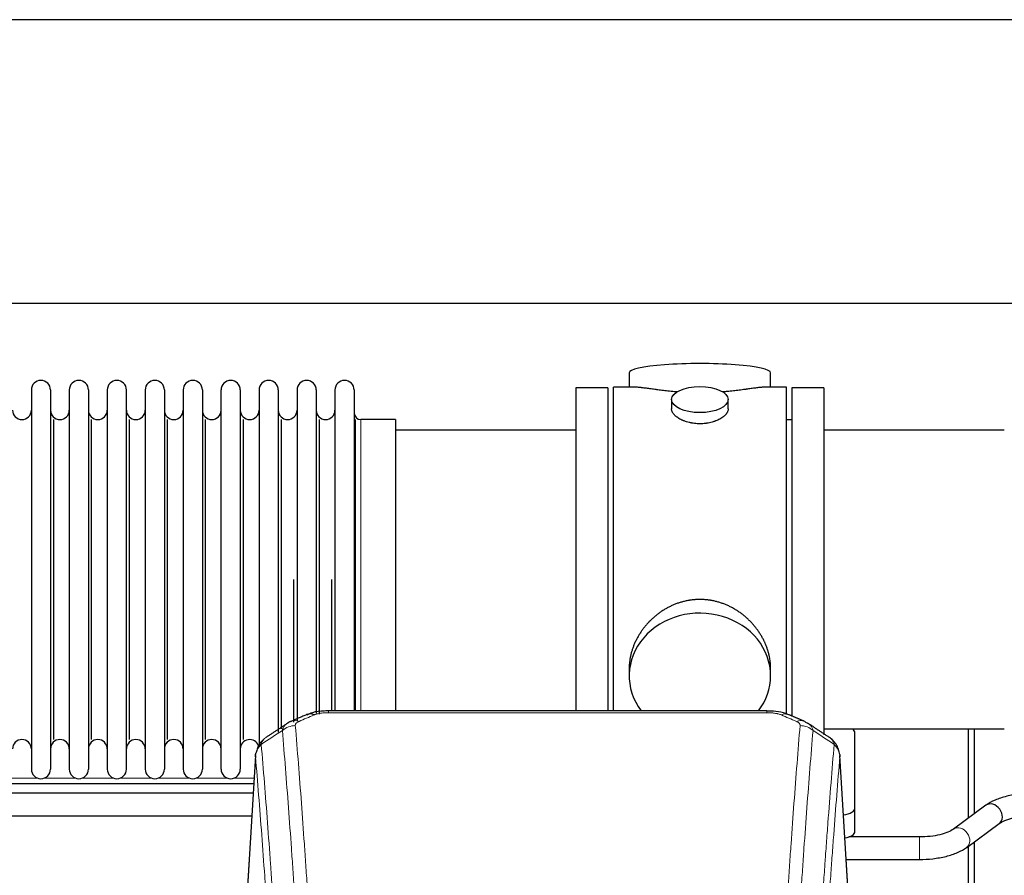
# Model space of a CAD drawing. Header units: inches. Extents: x 0 to 23760, y -13 to 16800.
# Tile 98 of 209: x 3917 to 4441, y 13937 to 14392. Entities that reach past the tile are written whole.
import ezdxf

# ---------------------------------------------------------------- set-up
doc = ezdxf.new("R2010")
doc.units = ezdxf.units.IN
doc.layers.add('254', color=7, linetype='Continuous', true_color=0xffffff)

msp = doc.modelspace()

# ---------------------------------------------------------------- linework, layer by layer
at = {"layer": '254', "color": 2, "linetype": 'Continuous', "lineweight": 25}
for p, q in [((6049.808, 14392.247), (2695.308, 14392.247)), ((6049.808, 14241.222), (2695.308, 14241.222)), ((4241.168, 14204.314), (4241.168, 14196.693)), ((4316.447, 14196.693), (4316.447, 14204.314)), ((3923.008, 14195.163), (3923.008, 13993.363)), ((3933.208, 14195.163), (3933.208, 13993.363)), ((3943.208, 14195.163), (3943.208, 13993.363)), ((3953.408, 14195.163), (3953.408, 13993.363)), ((3963.408, 14195.163), (3963.408, 13993.363)), ((3973.608, 13993.363), (3973.608, 14195.163)), ((3983.608, 14195.163), (3983.608, 13993.363)), ((3993.808, 14195.163), (3993.808, 13993.363)), ((4003.808, 14195.163), (4003.808, 14047.673)), ((4014.008, 14195.163), (4014.008, 14047.673)), ((4024.008, 14047.673), (4024.008, 14195.163)), ((4034.208, 14195.163), (4034.208, 14047.673)), ((4044.208, 14195.163), (4044.208, 14047.673)), ((4054.408, 14195.163), (4054.408, 14047.673)), ((4064.408, 14195.163), (4064.408, 14047.673)), ((4074.608, 14195.163), (4074.608, 14047.673)), ((4084.608, 14195.163), (4084.608, 14047.673)), ((4094.808, 14195.163), (4094.808, 14047.673)), ((4212.808, 14196.263), (4212.808, 14094.263)), ((4229.808, 14196.263), (4212.808, 14196.263)), ((4229.808, 14196.263), (4229.808, 14094.263)), ((4244.154, 14196.693), (4232.808, 14196.693)), ((4232.808, 14094.263), (4232.808, 14196.693)), ((4324.808, 14196.693), (4313.511, 14196.693)), ((4324.808, 14094.263), (4324.808, 14196.693)), ((4344.808, 14196.263), (4327.808, 14196.263)), ((4327.808, 14196.263), (4327.808, 14021.315)), ((4344.808, 14196.263), (4344.808, 14011.608)), ((4263.76, 14190.06), (4263.76, 14185.096)), ((4293.855, 14185.118), (4293.855, 14190.06)), ((3934.891, 14009.113), (3934.891, 14179.413)), ((3955.091, 14009.113), (3955.091, 14179.413)), ((3975.291, 14009.113), (3975.291, 14179.413)), ((3995.491, 14009.113), (3995.491, 14179.413)), ((4015.691, 14009.113), (4015.691, 14179.413)), ((4035.891, 14009.113), (4035.891, 14179.413)), ((4056.091, 14014.729), (4056.091, 14179.413)), ((4076.291, 14022.661), (4076.291, 14179.413)), ((4095.479, 14024.349), (4095.479, 14179.413)), ((4116.808, 14179.413), (4098.308, 14179.413)), ((4116.808, 14179.413), (4116.808, 14054.945)), ((4327.808, 14179.263), (4324.808, 14179.263)), ((4212.808, 14173.763), (4116.808, 14173.763)), ((4440.808, 14173.763), (4344.808, 14173.763)), ((4062.724, 14018.333), (4062.724, 14094.263)), ((4082.924, 14024.344), (4082.924, 14094.263)), ((4212.808, 14094.263), (4212.808, 14024.345)), ((4229.808, 14094.263), (4229.808, 14024.345)), ((4232.808, 14024.343), (4232.808, 14094.263)), ((4324.808, 14022.448), (4324.808, 14094.263)), ((4116.808, 14054.945), (4116.808, 14024.345)), ((4003.808, 14047.673), (4003.808, 13993.363)), ((4014.008, 14047.673), (4014.008, 13993.363)), ((4024.008, 13993.363), (4024.008, 14047.673)), ((4034.208, 14047.673), (4034.208, 13993.363)), ((4044.208, 14047.673), (4044.208, 14005.84)), ((4054.408, 14047.673), (4054.408, 14013.126)), ((4064.408, 14047.673), (4064.408, 14018.959)), ((4074.608, 14047.673), (4074.608, 14022.938)), ((4084.608, 14047.673), (4084.608, 14024.346)), ((4094.808, 14047.673), (4094.808, 14024.346)), ((4241.168, 14047.034), (4241.168, 14043.009)), ((4316.447, 14043.009), (4316.447, 14047.033)), ((4314.394, 14024.348), (4081.222, 14024.348)), ((4344.808, 14014.763), (4440.808, 14014.763)), ((4361.308, 13972.664), (4361.308, 14012.737)), ((4421.818, 13967.347), (4421.818, 14014.761)), ((4424.818, 14014.762), (4424.818, 13969.544)), ((4042.29, 14000.551), (4037.039, 13913.915)), ((4358.576, 13913.915), (4353.325, 14000.552)), ((4041.375, 13985.483), (3801.296, 13985.483)), ((4041.077, 13980.548), (3896.248, 13980.548)), ((4361.308, 13960.245), (4361.308, 13972.664)), ((4431.054, 13974.107), (4413.733, 13961.428)), ((3896.248, 13968.548), (4040.348, 13968.548)), ((4420.821, 13951.745), (4438.142, 13964.424)), ((4395.626, 13957.304), (4358.145, 13957.304)), ((4424.818, 13954.672), (4424.818, 13911.497)), ((4421.818, 13914.497), (4421.818, 13952.475)), ((4356.673, 13945.304), (4395.626, 13945.304))]:
    msp.add_line(p, q, dxfattribs=at)
at = {"layer": '254', "color": 110, "linetype": 'Continuous', "lineweight": 13}
for p, q in [((4098.308, 14179.413), (4098.308, 14054.945)), ((4098.308, 14054.945), (4098.308, 14024.345)), ((4081.222, 14024.348), (4081.222, 14023.396)), ((4314.394, 14023.396), (4081.222, 14023.396)), ((4314.394, 14024.347), (4314.394, 14023.396)), ((4042.292, 13999.929), (4037.044, 13913.34)), ((4358.571, 13913.34), (4353.324, 13999.929)), ((3909.382, 13988.483), (3926.624, 13988.483)), ((3929.573, 13988.483), (3946.815, 13988.483)), ((3949.788, 13988.483), (3967.005, 13988.483)), ((3969.978, 13988.483), (3987.22, 13988.483)), ((3990.168, 13988.483), (4007.411, 13988.483)), ((4010.383, 13988.483), (4027.626, 13988.483)), ((4030.574, 13988.483), (4041.548, 13988.483)), ((4395.626, 13957.304), (4395.626, 13945.304))]:
    msp.add_line(p, q, dxfattribs=at)
at = {"layer": '254', "color": 2, "linetype": 'Continuous', "lineweight": 25}
for centre, radius, start, end in [((3928.108, 14195.163), 5.1, 0, 180), ((3948.308, 14195.163), 5.1, 0, 180), ((3968.508, 14195.163), 5.1, 0, 180), ((3988.708, 14195.163), 5.1, 0, 180), ((4008.908, 14195.163), 5.1, 0, 180), ((4029.108, 14195.163), 5.1, 0, 180), ((4049.308, 14195.163), 5.1, 0, 180), ((4069.508, 14195.163), 5.1, 0, 180), ((4089.708, 14195.163), 5.1, 0, 180), ((3918.008, 14184.413), 5, 180, 0), ((3938.208, 14184.413), 5, 180, 0), ((3958.408, 14184.413), 5, 180, 0), ((3978.608, 14184.413), 5, 180, 0), ((3998.808, 14184.413), 5, 180, 0), ((4019.008, 14184.413), 5, 180, 0), ((4039.208, 14184.413), 5, 180, 0), ((4059.408, 14184.413), 5, 180, 0), ((4079.608, 14184.413), 5, 180, 0), ((4098.308, 14182.913), 3.5, 180, 270), ((3918.008, 14004.113), 5, 0, 180), ((3938.208, 14004.113), 5, 0, 180), ((3958.408, 14004.113), 5, 0, 180), ((3978.608, 14004.113), 5, 0, 180), ((3998.808, 14004.113), 5, 0, 180), ((4019.008, 14004.113), 5, 0, 180), ((4039.208, 14004.113), 5, 19.11094, 180), ((3928.108, 13993.363), 5.1, 180, 0), ((3948.308, 13993.363), 5.1, 180, 0), ((3968.508, 13993.363), 5.1, 180, 0), ((3988.708, 13993.363), 5.1, 180, 0), ((4008.908, 13993.363), 5.1, 180, 0), ((4029.108, 13993.363), 5.1, 180, 0)]:
    msp.add_arc(centre, radius, start, end, dxfattribs=at)
for centre, major_axis, ratio, start_param, end_param in [((4278.808, 14204.314), (37.64, 0), 0.1305262, 0, 3.1415927), ((4278.808, 14043.009), (37.64, 0), 0.8870108, 0, 3.7346664), ((4278.808, 14043.009), (37.64, 0), 0.8870108, 5.6900133, 6.2831853), ((4073.463, 14013.186), (3.953, -9.186), 0.6419268, 2.5510147, 3.1418997), ((4330.161, 14009.728), (3.975, 9.176), 0.6408251, 6.1305215, 6.2828467), ((4353.308, 14012.737), (-8, 0), 0.4617486, 3.1415927, 3.722063), ((4434.598, 13969.266), (-3.544, 4.842), 0.7848856, 3.1416135, 6.283108), ((4353.308, 13972.664), (-8, 0), 0.4617486, 1.81384, 3.1415927), ((4353.308, 13960.245), (-8, 0), 0.4617486, 1.911273, 3.1415927)]:
    msp.add_ellipse(centre, major_axis=major_axis, ratio=ratio, start_param=start_param, end_param=end_param, dxfattribs=at)
msp.add_ellipse((4278.808, 14190.06), major_axis=(15.048, 0), ratio=0.4617486, dxfattribs=at)
at = {"layer": '254', "color": 110, "linetype": 'Continuous', "lineweight": 13}
for centre, major_axis, ratio, start_param, end_param in [((4322.152, 14013.186), (-3.953, -9.186), 0.6419268, 3.1410059, 3.7321706), ((4065.454, 14009.728), (3.975, -9.176), 0.6408251, 2.5472213, 3.141301), ((4330.161, 14009.728), (3.975, 9.176), 0.6408251, 6.2828467, 6.8775566), ((4063.482, 14007.535), (-9.964, -0.842), 0.9013977, 4.6363308, 5.3961502), ((4332.133, 14007.535), (-9.964, 0.842), 0.9013977, 4.0286278, 4.7884472), ((4417.277, 13956.587), (-3.544, 4.842), 0.7848856, 3.1281636, 6.2697562)]:
    msp.add_ellipse(centre, major_axis=major_axis, ratio=ratio, start_param=start_param, end_param=end_param, dxfattribs=at)
at = {"layer": '254', "color": 2, "linetype": 'Continuous', "lineweight": 25}
for points, knots in [([(4266.936, 14194.105), (4266.933, 14194.105), (4266.931, 14194.105), (4266.855, 14194.111), (4266.781, 14194.117), (4266.633, 14194.129), (4266.413, 14194.147), (4265.607, 14194.214), (4264.312, 14194.33), (4262.63, 14194.498), (4260.993, 14194.675), (4259.399, 14194.86), (4257.85, 14195.05), (4256.846, 14195.179), (4256.228, 14195.26), (4256.105, 14195.276), (4255.86, 14195.308), (4255.495, 14195.356), (4255.136, 14195.404), (4254.426, 14195.499), (4253.502, 14195.624), (4252.181, 14195.805), (4250.923, 14195.975), (4249.729, 14196.135), (4248.975, 14196.231), (4248.426, 14196.299), (4248.155, 14196.332), (4247.891, 14196.364), (4247.716, 14196.384), (4247.629, 14196.394), (4247.199, 14196.443), (4246.54, 14196.515), (4245.631, 14196.599), (4244.803, 14196.659), (4244.166, 14196.687), (4243.811, 14196.693), (4243.688, 14196.693)], [0, 0, 0, 0, 0.0002215, 0.0002215, 0.0071429, 0.0071429, 0.0140642, 0.027907, 0.083278, 0.1386489, 0.1940199, 0.2493909, 0.3047619, 0.3601329, 0.3601329, 0.3739756, 0.3739756, 0.3878184, 0.4155039, 0.4155039, 0.4708749, 0.5262458, 0.5816168, 0.6369878, 0.6923588, 0.6923588, 0.7200443, 0.733887, 0.733887, 0.7477298, 0.7477298, 0.8031008, 0.8584718, 0.9138427, 0.9692137, 1, 1, 1, 1]), ([(4313.932, 14196.693), (4313.808, 14196.693), (4313.451, 14196.687), (4312.81, 14196.659), (4311.977, 14196.599), (4311.367, 14196.542), (4310.968, 14196.502), (4310.887, 14196.493), (4310.725, 14196.476), (4310.478, 14196.45), (4310.226, 14196.422), (4309.712, 14196.363), (4309.004, 14196.278), (4307.876, 14196.133), (4306.682, 14195.974), (4305.42, 14195.803), (4304.535, 14195.682), (4303.853, 14195.589), (4303.508, 14195.542), (4303.157, 14195.495), (4302.921, 14195.463), (4302.802, 14195.447), (4302.208, 14195.367), (4301.24, 14195.239), (4299.743, 14195.047), (4298.199, 14194.858), (4296.609, 14194.673), (4294.97, 14194.496), (4293.846, 14194.384), (4292.99, 14194.304), (4292.56, 14194.264), (4292.124, 14194.225), (4291.905, 14194.206), (4291.832, 14194.2), (4291.686, 14194.187), (4291.399, 14194.163), (4291.111, 14194.139), (4290.896, 14194.122)], [0, 0, 0, 0, 0.0313476, 0.0871263, 0.142905, 0.1986836, 0.1986836, 0.2126283, 0.2126283, 0.226573, 0.2544623, 0.2544623, 0.310241, 0.3660196, 0.4217983, 0.477577, 0.5333556, 0.5333556, 0.561245, 0.5751896, 0.5751896, 0.5891343, 0.5891343, 0.644913, 0.7006917, 0.7564703, 0.812249, 0.8680277, 0.9238063, 0.9238063, 0.9516957, 0.9656403, 0.9656403, 0.9726127, 0.9726127, 0.979585, 1, 1, 1, 1]), ([(4278.808, 14177.186), (4278.31, 14177.186), (4277.816, 14177.2), (4276.837, 14177.258), (4276.352, 14177.3), (4275.39, 14177.414), (4274.913, 14177.484), (4274.321, 14177.589), (4274.144, 14177.622), (4273.968, 14177.657), (4273.85, 14177.681), (4273.792, 14177.693), (4273.5, 14177.754), (4273.269, 14177.806), (4272.586, 14177.972), (4272.142, 14178.094), (4271.278, 14178.361), (4270.858, 14178.506), (4270.245, 14178.739), (4270.044, 14178.82), (4269.746, 14178.945), (4269.647, 14178.988), (4269.501, 14179.052), (4269.452, 14179.074), (4269.355, 14179.118), (4268.922, 14179.316), (4268.513, 14179.524), (4267.82, 14179.908), (4267.491, 14180.107), (4266.869, 14180.52), (4266.576, 14180.733), (4266.232, 14181.008), (4266.164, 14181.063), (4266.031, 14181.174), (4265.966, 14181.23), (4265.775, 14181.399), (4265.654, 14181.512), (4265.306, 14181.852), (4265.096, 14182.082), (4264.721, 14182.545), (4264.555, 14182.778), (4264.34, 14183.132), (4264.274, 14183.25), (4264.198, 14183.398), (4264.184, 14183.428), (4264.155, 14183.487), (4264.141, 14183.517), (4264.1, 14183.606), (4264.074, 14183.666), (4263.953, 14183.961), (4263.881, 14184.196), (4263.784, 14184.659), (4263.76, 14184.889), (4263.76, 14185.119), (4263.76, 14185.122), (4263.76, 14185.125)], [0, 0, 0, 0, 0.0624454, 0.0624454, 0.1248907, 0.1248907, 0.1873361, 0.1873361, 0.2029474, 0.2107531, 0.2107531, 0.2185588, 0.2185588, 0.2497814, 0.2497814, 0.3122268, 0.3122268, 0.3746722, 0.3746722, 0.4058948, 0.4058948, 0.4215062, 0.4215062, 0.4293119, 0.4293119, 0.4371175, 0.4995629, 0.4995629, 0.5620082, 0.5620082, 0.6244536, 0.6244536, 0.6400649, 0.6400649, 0.6556763, 0.6556763, 0.686899, 0.686899, 0.7493443, 0.7493443, 0.8117897, 0.8117897, 0.8430124, 0.8430124, 0.850818, 0.850818, 0.8586237, 0.8586237, 0.874235, 0.874235, 0.9366804, 0.9366804, 0.9991258, 0.9991258, 1, 1, 1, 1]), ([(4293.855, 14185.122), (4293.856, 14184.893), (4293.831, 14184.664), (4293.736, 14184.201), (4293.664, 14183.968), (4293.473, 14183.498), (4293.354, 14183.263), (4293.175, 14182.967), (4293.138, 14182.908), (4293.08, 14182.819), (4293.06, 14182.789), (4293.02, 14182.73), (4292.917, 14182.582), (4292.806, 14182.436), (4292.523, 14182.086), (4292.314, 14181.857), (4291.852, 14181.404), (4291.601, 14181.182), (4291.191, 14180.854), (4291.05, 14180.745), (4290.829, 14180.585), (4290.754, 14180.531), (4290.602, 14180.425), (4290.524, 14180.373), (4290.132, 14180.112), (4289.802, 14179.912), (4289.11, 14179.527), (4288.748, 14179.343), (4287.991, 14178.993), (4287.596, 14178.826), (4287.134, 14178.649), (4287.082, 14178.63), (4286.978, 14178.591), (4286.926, 14178.572), (4286.769, 14178.514), (4286.453, 14178.403), (4286.131, 14178.297), (4285.481, 14178.096), (4285.039, 14177.974), (4284.134, 14177.755), (4283.672, 14177.657), (4282.965, 14177.531), (4282.727, 14177.491), (4282.366, 14177.438), (4282.245, 14177.421), (4282.002, 14177.388), (4281.881, 14177.373), (4281.273, 14177.301), (4280.784, 14177.258), (4279.8, 14177.2), (4279.305, 14177.186), (4278.808, 14177.186)], [0, 0, 0, 0, 0.0621483, 0.0621483, 0.1246718, 0.1246718, 0.1871952, 0.1871952, 0.2028261, 0.2028261, 0.2106415, 0.2106415, 0.2184569, 0.2497186, 0.2497186, 0.3122421, 0.3122421, 0.3747655, 0.3747655, 0.4060273, 0.4060273, 0.4216581, 0.4216581, 0.437289, 0.437289, 0.4998124, 0.4998124, 0.5623359, 0.5623359, 0.6248593, 0.6248593, 0.6326748, 0.6326748, 0.6404902, 0.6404902, 0.656121, 0.6873828, 0.6873828, 0.7499062, 0.7499062, 0.8124297, 0.8124297, 0.8436914, 0.8436914, 0.8593222, 0.8593222, 0.8749531, 0.8749531, 0.9374766, 0.9374766, 1, 1, 1, 1]), ([(4316.447, 14046.997), (4316.447, 14047.53), (4316.432, 14048.066), (4316.387, 14048.885), (4316.363, 14049.235), (4316.333, 14049.586), (4316.321, 14049.727), (4316.314, 14049.797), (4316.294, 14050.008), (4316.221, 14050.712), (4316.048, 14051.976), (4315.728, 14053.653), (4315.32, 14055.322), (4314.823, 14056.984), (4314.24, 14058.637), (4313.792, 14059.733), (4313.493, 14060.417), (4313.433, 14060.553), (4313.31, 14060.826), (4313.123, 14061.233), (4312.929, 14061.637), (4312.531, 14062.44), (4311.975, 14063.499), (4311.067, 14065.05), (4310.084, 14066.565), (4309.027, 14068.043), (4308.273, 14069.002), (4307.688, 14069.712), (4307.49, 14069.947), (4307.188, 14070.296), (4307.086, 14070.413), (4306.882, 14070.644), (4306.369, 14071.219), (4305.418, 14072.224), (4304.093, 14073.503), (4302.712, 14074.719), (4301.275, 14075.874), (4299.78, 14076.964), (4298.745, 14077.647), (4297.953, 14078.142), (4297.687, 14078.305), (4297.351, 14078.504), (4297.284, 14078.544), (4297.149, 14078.622), (4296.946, 14078.74), (4296.201, 14079.164), (4294.966, 14079.818), (4293.286, 14080.605), (4291.573, 14081.307), (4289.827, 14081.923), (4288.047, 14082.451), (4286.838, 14082.743), (4285.922, 14082.939), (4285.615, 14083.001), (4285.23, 14083.073), (4285.153, 14083.087), (4284.999, 14083.115), (4284.767, 14083.156), (4283.918, 14083.297), (4282.528, 14083.482), (4280.675, 14083.629), (4278.821, 14083.679), (4276.967, 14083.63), (4275.112, 14083.484), (4273.875, 14083.321), (4273.102, 14083.198), (4272.948, 14083.172), (4272.638, 14083.119), (4272.176, 14083.036), (4271.716, 14082.944), (4270.801, 14082.749), (4269.591, 14082.457), (4267.809, 14081.929), (4266.058, 14081.313), (4264.338, 14080.609), (4263.211, 14080.081), (4262.374, 14079.664), (4262.097, 14079.521), (4261.751, 14079.338), (4261.613, 14079.265), (4261.338, 14079.116), (4260.587, 14078.7), (4259.385, 14077.986), (4257.837, 14076.965), (4256.343, 14075.876), (4254.904, 14074.72), (4253.517, 14073.498), (4252.629, 14072.64), (4252.139, 14072.145), (4252.085, 14072.09), (4251.977, 14071.979), (4251.923, 14071.924), (4251.762, 14071.757), (4251.441, 14071.422), (4251.128, 14071.083), (4250.511, 14070.399), (4249.712, 14069.472), (4248.587, 14068.04), (4247.533, 14066.568), (4246.551, 14065.054), (4245.641, 14063.5), (4245.083, 14062.438), (4244.75, 14061.765), (4244.684, 14061.63), (4244.554, 14061.359), (4244.363, 14060.954), (4244.179, 14060.547), (4243.823, 14059.731), (4243.377, 14058.64), (4242.795, 14056.993), (4242.299, 14055.335), (4241.891, 14053.668), (4241.57, 14051.991), (4241.415, 14050.867), (4241.337, 14050.163), (4241.323, 14050.021), (4241.296, 14049.74), (4241.258, 14049.318), (4241.229, 14048.899), (4241.184, 14048.074), (4241.168, 14047.531), (4241.168, 14046.992)], [0, 0, 0, 0, 0.0151373, 0.0151373, 0.0229562, 0.0249109, 0.0249109, 0.0268656, 0.0268656, 0.030775, 0.0464127, 0.0620504, 0.0776881, 0.0933258, 0.1089635, 0.1246012, 0.1246012, 0.1285107, 0.1285107, 0.1324201, 0.1402389, 0.1402389, 0.1558766, 0.1715144, 0.1871521, 0.2027898, 0.2184275, 0.2184275, 0.2262463, 0.2262463, 0.2301558, 0.2301558, 0.2340652, 0.2497029, 0.2653406, 0.2809783, 0.296616, 0.3122537, 0.3278914, 0.3278914, 0.3357103, 0.3357103, 0.337665, 0.337665, 0.3396197, 0.3435291, 0.3591668, 0.3748045, 0.3904422, 0.4060799, 0.4217176, 0.4373554, 0.4373554, 0.4451742, 0.4451742, 0.4471289, 0.4471289, 0.4490836, 0.4529931, 0.4686308, 0.4842685, 0.4999062, 0.5155439, 0.5311816, 0.5468193, 0.5468193, 0.5507287, 0.5507287, 0.5546381, 0.562457, 0.562457, 0.5780947, 0.5937324, 0.6093701, 0.6250078, 0.6406455, 0.6406455, 0.6484644, 0.6484644, 0.6504191, 0.6523738, 0.6562832, 0.6719209, 0.6875586, 0.7031963, 0.7188341, 0.7344718, 0.7501095, 0.7501095, 0.7520642, 0.7520642, 0.7540189, 0.7540189, 0.7579283, 0.7657472, 0.7657472, 0.7813849, 0.7970226, 0.8126603, 0.828298, 0.8439357, 0.8595734, 0.8595734, 0.8634828, 0.8634828, 0.8673923, 0.8752111, 0.8752111, 0.8908488, 0.9064865, 0.9221242, 0.9377619, 0.9533996, 0.9690373, 0.9690373, 0.9729468, 0.9729468, 0.9768562, 0.984675, 0.984675, 1, 1, 1, 1]), ([(4082.521, 14024.331), (4081.294, 14024.372), (4077.947, 14024.297), (4073.406, 14023.901), (4070.562, 14022.649), (4069.609, 14022.136)], [0, 0, 0, 0, 0.26888, 0.7466721, 1, 1, 1, 1]), ([(4326.05, 14022.259), (4325.541, 14022.529), (4323.446, 14023.512), (4319.478, 14024.16), (4316.045, 14024.308), (4314.391, 14024.23)], [0, 0, 0, 0, 0.1498969, 0.6034808, 1, 1, 1, 1]), ([(4334.983, 14018.41), (4335.274, 14018.295), (4335.551, 14018.17), (4335.88, 14018.002), (4335.945, 14017.968), (4336.073, 14017.898), (4336.136, 14017.862), (4336.323, 14017.754), (4336.443, 14017.68), (4336.563, 14017.601), (4336.566, 14017.599), (4336.569, 14017.597)], [0, 0, 0, 0, 0.496586, 0.496586, 0.6207325, 0.6207325, 0.744879, 0.744879, 0.9931719, 0.9931719, 1, 1, 1, 1]), ([(4047.233, 14009.74), (4046.713, 14009.367), (4045.655, 14008.458), (4044.292, 14006.675), (4043.238, 14004.52), (4042.822, 14002.994), (4042.687, 14002.22)], [0, 0, 0, 0, 0.2123708, 0.4683651, 0.7393635, 1, 1, 1, 1]), ([(4353.242, 14001.212), (4353.13, 14002.162), (4352.687, 14004.001), (4351.394, 14006.617), (4349.713, 14008.714), (4348.422, 14009.757), (4347.801, 14010.178)], [0, 0, 0, 0, 0.2790385, 0.5536712, 0.8024065, 1, 1, 1, 1]), ([(4042.292, 13999.929), (4042.291, 13999.941), (4042.29, 13999.965), (4042.288, 14000), (4042.286, 14000.035), (4042.285, 14000.07), (4042.284, 14000.105), (4042.283, 14000.14), (4042.282, 14000.175), (4042.282, 14000.21), (4042.281, 14000.244), (4042.281, 14000.279), (4042.282, 14000.314), (4042.282, 14000.348), (4042.283, 14000.383), (4042.284, 14000.418), (4042.285, 14000.452), (4042.287, 14000.486), (4042.288, 14000.521), (4042.29, 14000.555), (4042.292, 14000.589), (4042.295, 14000.623), (4042.297, 14000.657), (4042.3, 14000.691), (4042.303, 14000.725), (4042.306, 14000.759), (4042.31, 14000.793), (4042.314, 14000.827), (4042.318, 14000.861), (4042.322, 14000.894), (4042.326, 14000.928), (4042.331, 14000.962), (4042.336, 14000.995), (4042.341, 14001.029), (4042.346, 14001.062), (4042.352, 14001.095), (4042.358, 14001.128), (4042.364, 14001.162), (4042.37, 14001.195), (4042.377, 14001.228), (4042.383, 14001.261), (4042.39, 14001.294), (4042.397, 14001.326), (4042.405, 14001.359), (4042.412, 14001.392), (4042.42, 14001.425), (4042.428, 14001.457), (4042.437, 14001.49), (4042.445, 14001.522), (4042.454, 14001.554), (4042.463, 14001.587), (4042.472, 14001.619), (4042.481, 14001.651), (4042.491, 14001.683), (4042.5, 14001.715), (4042.51, 14001.747), (4042.521, 14001.779), (4042.531, 14001.811), (4042.542, 14001.843), (4042.553, 14001.874), (4042.564, 14001.906), (4042.575, 14001.937), (4042.587, 14001.969), (4042.598, 14002), (4042.608, 14002.026), (4042.614, 14002.042), (4042.616, 14002.047)], [0, 0, 0, 0, 0.0160287, 0.0320483, 0.0480589, 0.0640604, 0.080053, 0.0960364, 0.1120109, 0.1279763, 0.1439327, 0.1598801, 0.1758184, 0.1917478, 0.2076681, 0.2235794, 0.2394817, 0.255375, 0.2712593, 0.2871346, 0.3030009, 0.3188582, 0.3347065, 0.3505458, 0.3663762, 0.3821975, 0.3980099, 0.4138133, 0.4296077, 0.4453931, 0.4611696, 0.4769371, 0.4926957, 0.5084453, 0.5241859, 0.5399176, 0.5556403, 0.5713541, 0.5870589, 0.6027548, 0.6184418, 0.6341198, 0.6497889, 0.6654491, 0.6811003, 0.6967426, 0.712376, 0.7280004, 0.743616, 0.7592226, 0.7748203, 0.7904091, 0.8059891, 0.8215601, 0.8371222, 0.8526754, 0.8682197, 0.8837552, 0.8992817, 0.9147994, 0.9303082, 0.9458081, 0.9612991, 0.9767813, 0.9922546, 1, 1, 1, 1]), ([(4353.24, 14001.22), (4353.252, 14001.163), (4353.307, 14000.855), (4353.334, 14000.518), (4353.334, 14000.212), (4353.333, 14000.142), (4353.331, 14000.071), (4353.328, 14000), (4353.325, 13999.953), (4353.324, 13999.929)], [0, 0, 0, 0, 0.135601, 0.730798, 0.7844814, 0.8382432, 0.8920836, 0.9460025, 1, 1, 1, 1]), ([(4456.248, 13980.548), (4453.782, 13980.547), (4448.949, 13980.275), (4441.874, 13979.033), (4435.687, 13976.943), (4432.49, 13975.152), (4431.104, 13974.143)], [0, 0, 0, 0, 0.2440357, 0.4934504, 0.7463943, 1, 1, 1, 1]), ([(4438.091, 13964.388), (4438.93, 13965.016), (4440.97, 13966.144), (4445.243, 13967.505), (4450.476, 13968.364), (4454.244, 13968.551), (4456.248, 13968.548)], [0, 0, 0, 0, 0.2455875, 0.4916673, 0.7423046, 1, 1, 1, 1]), ([(4413.784, 13961.465), (4412.943, 13960.837), (4410.902, 13959.71), (4406.631, 13958.347), (4401.399, 13957.487), (4397.631, 13957.3), (4395.626, 13957.304)], [0, 0, 0, 0, 0.2455586, 0.4917304, 0.7422951, 1, 1, 1, 1]), ([(4395.626, 13945.304), (4398.093, 13945.305), (4402.926, 13945.576), (4410, 13946.82), (4416.185, 13948.911), (4419.383, 13950.701), (4420.77, 13951.709)], [0, 0, 0, 0, 0.2440272, 0.4934889, 0.7463728, 1, 1, 1, 1])]:
    msp.add_open_spline(points, degree=3, knots=knots, dxfattribs=at)
for points, degree in [([(4069.51, 14022.368), (4061.48, 14018.899)], 1), ([(4334.136, 14018.904), (4330.12, 14020.646), (4326.106, 14022.364)], 2), ([(4059.089, 14017.625), (4053.46, 14013.904), (4047.838, 14010.194)], 2), ([(4061.51, 14018.832), (4060.148, 14018.529), (4059.159, 14017.599)], 2), ([(4347.778, 14010.193), (4342.163, 14013.899), (4336.541, 14017.616)], 2)]:
    msp.add_open_spline(points, degree=degree, dxfattribs=at)
at = {"layer": '254', "color": 110, "linetype": 'Continuous', "lineweight": 13}
for points, knots in [([(4073.463, 14022.228), (4073.588, 14022.283), (4073.718, 14022.335), (4073.92, 14022.41), (4073.988, 14022.434), (4074.126, 14022.482), (4074.195, 14022.506), (4074.548, 14022.62), (4074.842, 14022.703), (4075.452, 14022.853), (4075.768, 14022.921), (4076.176, 14022.996), (4076.258, 14023.011), (4076.423, 14023.039), (4076.505, 14023.053), (4076.754, 14023.092), (4076.92, 14023.117), (4077.421, 14023.185), (4077.758, 14023.223), (4078.438, 14023.288), (4078.78, 14023.314), (4079.47, 14023.356), (4079.817, 14023.371), (4080.516, 14023.391), (4080.868, 14023.396), (4081.222, 14023.396)], [0, 0, 0, 0, 0.0625, 0.0625, 0.09375, 0.09375, 0.125, 0.125, 0.25, 0.25, 0.375, 0.375, 0.40625, 0.40625, 0.4375, 0.4375, 0.5, 0.5, 0.625, 0.625, 0.75, 0.75, 0.875, 0.875, 1, 1, 1, 1]), ([(4314.394, 14023.396), (4314.748, 14023.396), (4315.101, 14023.391), (4315.542, 14023.378), (4315.63, 14023.375), (4315.806, 14023.369), (4315.894, 14023.365), (4316.158, 14023.354), (4316.333, 14023.344), (4316.855, 14023.313), (4317.199, 14023.286), (4317.882, 14023.221), (4318.22, 14023.182), (4318.887, 14023.09), (4319.217, 14023.038), (4319.583, 14022.969), (4319.623, 14022.962), (4319.704, 14022.946), (4319.824, 14022.922), (4320.102, 14022.865), (4320.334, 14022.811), (4320.788, 14022.699), (4321.08, 14022.616), (4321.636, 14022.435), (4321.902, 14022.337), (4322.152, 14022.228)], [0, 0, 0, 0, 0.125, 0.125, 0.15625, 0.15625, 0.1875, 0.1875, 0.25, 0.25, 0.375, 0.375, 0.5, 0.5, 0.625, 0.625, 0.640625, 0.640625, 0.65625, 0.6875, 0.75, 0.75, 0.875, 0.875, 1, 1, 1, 1]), ([(4056.599, 14013.966), (4056.635, 14014.21), (4056.689, 14014.449), (4056.777, 14014.74), (4056.795, 14014.797), (4056.835, 14014.912), (4056.856, 14014.969), (4056.922, 14015.139), (4056.97, 14015.25), (4057.126, 14015.578), (4057.368, 14016), (4057.675, 14016.392), (4057.931, 14016.674), (4058.043, 14016.79), (4058.162, 14016.902), (4058.21, 14016.946), (4058.234, 14016.969), (4058.307, 14017.035), (4058.357, 14017.078), (4058.611, 14017.293), (4058.83, 14017.455), (4059.071, 14017.613), (4059.08, 14017.619), (4059.089, 14017.625)], [0, 0, 0, 0, 0.1656246, 0.1656246, 0.2070308, 0.2070308, 0.2484369, 0.2484369, 0.3312492, 0.3312492, 0.4968738, 0.6624984, 0.6624984, 0.7453108, 0.7660138, 0.7660138, 0.7867169, 0.7867169, 0.8281231, 0.8281231, 0.9937477, 0.9937477, 1, 1, 1, 1]), ([(4063.482, 14016.555), (4063.474, 14016.657), (4063.476, 14016.759), (4063.493, 14016.887), (4063.497, 14016.912), (4063.507, 14016.963), (4063.513, 14016.988), (4063.532, 14017.064), (4063.547, 14017.115), (4063.602, 14017.265), (4063.651, 14017.363), (4063.771, 14017.558), (4063.843, 14017.654), (4063.97, 14017.795), (4064.015, 14017.842), (4064.087, 14017.912), (4064.112, 14017.935), (4064.163, 14017.981), (4064.189, 14018.003), (4064.324, 14018.116), (4064.442, 14018.204), (4064.698, 14018.372), (4064.836, 14018.453), (4065.131, 14018.609), (4065.288, 14018.684), (4065.454, 14018.757)], [0, 0, 0, 0, 0.125, 0.125, 0.15625, 0.15625, 0.1875, 0.1875, 0.25, 0.25, 0.375, 0.375, 0.5, 0.5, 0.5625, 0.5625, 0.59375, 0.59375, 0.625, 0.625, 0.75, 0.75, 0.875, 0.875, 1, 1, 1, 1]), ([(4330.161, 14018.757), (4330.327, 14018.684), (4330.485, 14018.609), (4330.671, 14018.51), (4330.708, 14018.49), (4330.78, 14018.45), (4330.816, 14018.429), (4330.92, 14018.368), (4330.987, 14018.326), (4331.18, 14018.199), (4331.414, 14018.025), (4331.605, 14017.841), (4331.731, 14017.7), (4331.77, 14017.652), (4331.824, 14017.579), (4331.842, 14017.555), (4331.875, 14017.506), (4331.891, 14017.482), (4331.967, 14017.359), (4332.015, 14017.26), (4332.088, 14017.061), (4332.112, 14016.96), (4332.139, 14016.759), (4332.142, 14016.657), (4332.133, 14016.555)], [0, 0, 0, 0, 0.125, 0.125, 0.15625, 0.15625, 0.1875, 0.1875, 0.25, 0.25, 0.375, 0.5, 0.5, 0.5625, 0.5625, 0.59375, 0.59375, 0.625, 0.625, 0.75, 0.75, 0.875, 0.875, 1, 1, 1, 1]), ([(4336.569, 14017.597), (4336.798, 14017.445), (4337.23, 14017.124), (4337.6, 14016.767), (4337.856, 14016.485), (4337.937, 14016.389), (4338.053, 14016.241), (4338.091, 14016.191), (4338.164, 14016.09), (4338.2, 14016.039), (4338.372, 14015.783), (4338.493, 14015.572), (4338.7, 14015.135), (4338.874, 14014.686), (4338.98, 14014.21), (4339.016, 14013.966)], [0, 0, 0, 0, 0.1647526, 0.331802, 0.331802, 0.4153268, 0.4153268, 0.4570892, 0.4570892, 0.4988515, 0.4988515, 0.665901, 0.665901, 0.8329505, 1, 1, 1, 1]), ([(4068.573, 13831.527), (4068.135, 13840.096), (4067.243, 13856.995), (4066.321, 13873.417), (4065.618, 13885.556), (4065.382, 13889.572), (4064.906, 13897.546), (4064.666, 13901.503), (4063.939, 13913.284), (4063.448, 13921.016), (4062.823, 13930.53), (4062.698, 13932.425), (4062.446, 13936.199), (4062.067, 13941.837), (4061.684, 13947.404), (4060.913, 13958.446), (4059.869, 13972.918), (4058.259, 13993.879), (4057.157, 14007.353), (4056.599, 14013.966)], [0, 0, 0, 0, 0.125, 0.25, 0.25, 0.3125, 0.3125, 0.375, 0.375, 0.5, 0.5, 0.53125, 0.53125, 0.5625, 0.625, 0.625, 0.75, 0.875, 1, 1, 1, 1]), ([(4063.482, 14016.555), (4064.04, 14009.935), (4065.14, 13996.445), (4066.748, 13975.46), (4067.79, 13960.971), (4068.561, 13949.917), (4068.943, 13944.343), (4069.322, 13938.698), (4069.573, 13934.92), (4069.698, 13933.023), (4070.322, 13923.498), (4070.813, 13915.757), (4071.538, 13903.961), (4071.778, 13900), (4072.254, 13892.017), (4072.49, 13887.996), (4073.192, 13875.843), (4074.113, 13859.401), (4075.003, 13842.482), (4075.441, 13833.904)], [0, 0, 0, 0, 0.125, 0.25, 0.375, 0.375, 0.4375, 0.46875, 0.46875, 0.5, 0.5, 0.625, 0.625, 0.6875, 0.6875, 0.75, 0.75, 0.875, 1, 1, 1, 1]), ([(4320.175, 13833.904), (4320.612, 13842.482), (4321.503, 13859.401), (4322.423, 13875.843), (4323.125, 13887.996), (4323.361, 13892.017), (4323.837, 13900), (4324.077, 13903.961), (4324.802, 13915.757), (4325.293, 13923.498), (4325.917, 13933.023), (4326.042, 13934.92), (4326.294, 13938.698), (4326.672, 13944.343), (4327.054, 13949.917), (4327.825, 13960.971), (4328.867, 13975.46), (4330.475, 13996.445), (4331.576, 14009.935), (4332.133, 14016.555)], [0, 0, 0, 0, 0.125, 0.25, 0.25, 0.3125, 0.3125, 0.375, 0.375, 0.5, 0.5, 0.53125, 0.53125, 0.5625, 0.625, 0.625, 0.75, 0.875, 1, 1, 1, 1]), ([(4339.016, 14013.966), (4338.458, 14007.353), (4337.356, 13993.879), (4335.746, 13972.918), (4334.703, 13958.446), (4333.931, 13947.404), (4333.548, 13941.837), (4333.169, 13936.199), (4332.918, 13932.425), (4332.792, 13930.53), (4332.168, 13921.016), (4331.676, 13913.284), (4330.95, 13901.503), (4330.709, 13897.546), (4330.233, 13889.572), (4329.997, 13885.556), (4329.294, 13873.417), (4328.372, 13856.995), (4327.48, 13840.096), (4327.042, 13831.527)], [0, 0, 0, 0, 0.125, 0.25, 0.375, 0.375, 0.4375, 0.46875, 0.46875, 0.5, 0.5, 0.625, 0.625, 0.6875, 0.6875, 0.75, 0.75, 0.875, 1, 1, 1, 1]), ([(4042.292, 13999.929), (4042.321, 14000.535), (4042.411, 14001.141), (4042.634, 14002.034), (4042.723, 14002.329), (4042.929, 14002.911), (4043.046, 14003.198), (4043.308, 14003.762), (4043.452, 14004.039), (4043.766, 14004.58), (4043.936, 14004.845), (4044.3, 14005.358), (4044.494, 14005.608), (4044.904, 14006.09), (4045.121, 14006.322), (4045.347, 14006.545)], [0, 0, 0, 0, 0.25, 0.25, 0.375, 0.375, 0.5, 0.5, 0.625, 0.625, 0.75, 0.75, 0.875, 0.875, 1, 1, 1, 1]), ([(4045.347, 14006.545), (4045.476, 14007.07), (4045.655, 14007.559), (4046.111, 14008.457), (4046.389, 14008.866), (4046.876, 14009.412), (4047.051, 14009.583), (4047.417, 14009.897), (4047.607, 14010.041), (4047.808, 14010.173)], [0, 0, 0, 0, 0.335226, 0.335226, 0.6704519, 0.6704519, 0.8380649, 0.8380649, 1, 1, 1, 1]), ([(4045.347, 14006.545), (4045.919, 13999.854), (4047.046, 13986.212), (4048.691, 13964.97), (4049.758, 13950.291), (4050.546, 13939.088), (4050.937, 13933.437), (4051.389, 13926.76), (4051.581, 13923.88), (4051.709, 13921.956), (4051.773, 13920.992), (4052.092, 13916.162), (4052.472, 13910.319), (4052.91, 13903.419), (4053.096, 13900.444), (4053.22, 13898.456), (4053.282, 13897.461), (4053.838, 13888.483), (4054.811, 13872.275), (4056.222, 13847.223), (4057.13, 13830.027), (4057.576, 13821.305)], [0, 0, 0, 0, 0.125, 0.25, 0.375, 0.375, 0.4375, 0.46875, 0.484375, 0.484375, 0.5, 0.5, 0.5625, 0.59375, 0.609375, 0.609375, 0.625, 0.625, 0.75, 0.875, 1, 1, 1, 1]), ([(4338.039, 13821.305), (4338.095, 13822.395), (4338.151, 13823.484), (4338.263, 13825.656), (4338.431, 13828.91), (4338.827, 13836.46), (4339.17, 13842.861), (4339.863, 13855.571), (4340.804, 13872.268), (4342.262, 13896.57), (4343.267, 13912.274), (4343.841, 13920.968), (4343.904, 13921.932), (4344.032, 13923.856), (4344.225, 13926.737), (4344.676, 13933.415), (4345.068, 13939.068), (4345.396, 13943.738), (4345.462, 13944.67), (4345.594, 13946.531), (4345.792, 13949.315), (4346.257, 13955.768), (4346.66, 13961.227), (4347.472, 13972.046), (4348.569, 13986.211), (4349.697, 13999.854), (4350.268, 14006.545)], [0, 0, 0, 0, 0.015625, 0.015625, 0.03125, 0.0625, 0.125, 0.125, 0.25, 0.375, 0.5, 0.5, 0.515625, 0.515625, 0.53125, 0.5625, 0.625, 0.625, 0.640625, 0.640625, 0.65625, 0.6875, 0.75, 0.75, 0.875, 1, 1, 1, 1]), ([(4347.808, 14010.173), (4348.009, 14010.04), (4348.199, 14009.897), (4348.564, 14009.583), (4348.739, 14009.412), (4349.227, 14008.866), (4349.504, 14008.457), (4349.961, 14007.559), (4350.139, 14007.07), (4350.268, 14006.545)], [0, 0, 0, 0, 0.1617419, 0.1617419, 0.3293935, 0.3293935, 0.6646968, 0.6646968, 1, 1, 1, 1]), ([(4350.268, 14006.545), (4350.495, 14006.322), (4350.711, 14006.09), (4351.121, 14005.608), (4351.315, 14005.358), (4351.679, 14004.845), (4351.849, 14004.58), (4352.163, 14004.039), (4352.308, 14003.762), (4352.569, 14003.198), (4352.686, 14002.911), (4352.892, 14002.329), (4352.981, 14002.034), (4353.204, 14001.141), (4353.294, 14000.535), (4353.324, 13999.929)], [0, 0, 0, 0, 0.125, 0.125, 0.25, 0.25, 0.375, 0.375, 0.5, 0.5, 0.625, 0.625, 0.75, 0.75, 1, 1, 1, 1]), ([(4054.487, 13815.243), (4054.042, 13823.938), (4053.136, 13841.079), (4051.729, 13866.054), (4050.759, 13882.211), (4050.205, 13891.162), (4050.143, 13892.154), (4050.019, 13894.136), (4049.833, 13897.102), (4049.397, 13903.981), (4049.018, 13909.807), (4048.7, 13914.622), (4048.636, 13915.583), (4048.509, 13917.501), (4048.317, 13920.373), (4047.866, 13927.03), (4047.476, 13932.664), (4046.69, 13943.835), (4045.627, 13958.471), (4043.986, 13979.652), (4042.862, 13993.257), (4042.292, 13999.929)], [0, 0, 0, 0, 0.125, 0.25, 0.375, 0.375, 0.390625, 0.390625, 0.40625, 0.4375, 0.5, 0.5, 0.515625, 0.515625, 0.53125, 0.5625, 0.625, 0.625, 0.75, 0.875, 1, 1, 1, 1]), ([(4353.324, 13999.929), (4352.754, 13993.257), (4351.629, 13979.651), (4350.535, 13965.526), (4349.726, 13954.738), (4349.324, 13949.295), (4348.86, 13942.861), (4348.663, 13940.085), (4348.531, 13938.23), (4348.465, 13937.3), (4348.138, 13932.643), (4347.747, 13927.008), (4347.297, 13920.349), (4347.105, 13917.477), (4346.977, 13915.559), (4346.914, 13914.598), (4346.341, 13905.93), (4345.34, 13890.273), (4343.885, 13866.046), (4342.479, 13841.078), (4341.573, 13823.938), (4341.128, 13815.243)], [0, 0, 0, 0, 0.125, 0.25, 0.25, 0.3125, 0.34375, 0.359375, 0.359375, 0.375, 0.375, 0.4375, 0.46875, 0.484375, 0.484375, 0.5, 0.5, 0.625, 0.75, 0.875, 1, 1, 1, 1])]:
    msp.add_open_spline(points, degree=3, knots=knots, dxfattribs=at)
for points in [[(4073.463, 14022.228), (4070.794, 14021.075), (4068.124, 14019.918), (4065.454, 14018.757)], [(4330.161, 14018.757), (4327.491, 14019.918), (4324.822, 14021.075), (4322.152, 14022.228)], [(4056.599, 14013.966), (4052.847, 14011.49), (4049.096, 14009.016), (4045.347, 14006.545)], [(4350.268, 14006.545), (4346.519, 14009.016), (4342.769, 14011.49), (4339.016, 14013.966)]]:
    msp.add_open_spline(points, degree=3, dxfattribs=at)

doc.saveas('drawing.dxf')
